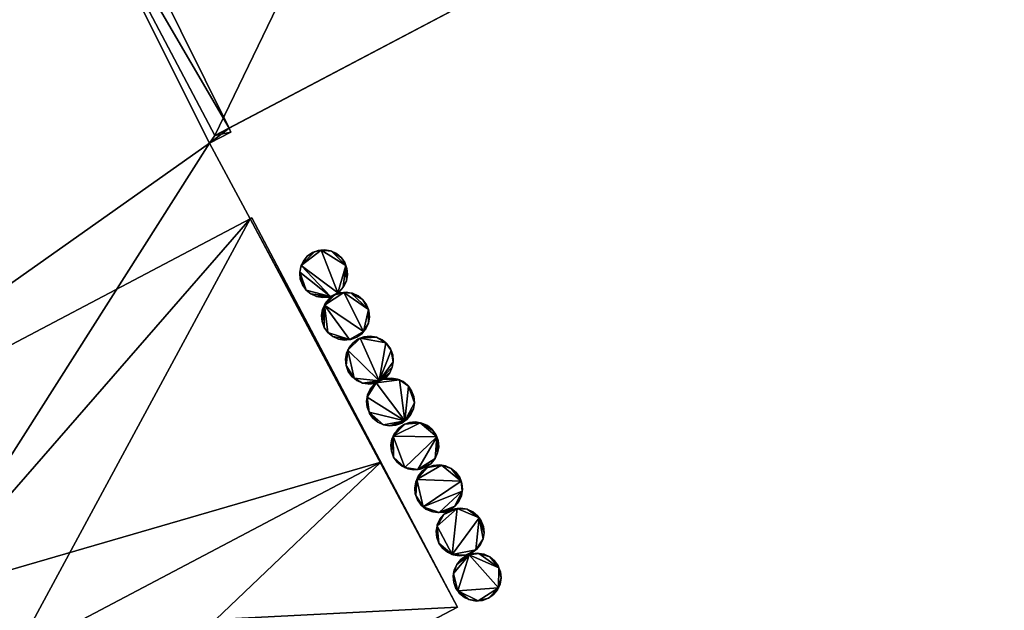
# Model space of a CAD drawing. Header units: inches. Extents: x 2523744 to 2528136, y 1148995 to 1152010.
# Tile 120 of 256: x 2526100 to 2526162, y 1150328 to 1150365. Entities that reach past the tile are written whole.
import ezdxf

# ---------------------------------------------------------------- set-up
doc = ezdxf.new("R2010")
doc.units = ezdxf.units.IN
doc.header["$MEASUREMENT"] = 0
doc.layers.add('Gebaeude Einzelhaus', color=10, linetype='Continuous')
doc.layers.add('Lagertank', color=10, linetype='Continuous')

msp = doc.modelspace()

# ---------------------------------------------------------------- meshes
at = {"layer": 'Gebaeude Einzelhaus'}
mesh = msp.add_polyface(dxfattribs=at)
corners = [(2526162.353, 1150384.404, 408.695), (2526151.076, 1150405.789, 408.695), (2526129.843, 1150394.592, 408.695), (2526141.12, 1150373.206, 408.695), (2526129.828, 1150394.62, 409.88), (2526112.108, 1150357.906, 409.88), (2526141.12, 1150373.206, 409.88), (2526100.678, 1150379.581, 409.88), (2526140.587, 1150400.258, 404.173), (2526139.138, 1150399.494, 404.173), (2526143.166, 1150401.618, 404.173), (2526143.166, 1150401.618, 393.399), (2526140.587, 1150400.258, 393.399), (2526135.203, 1150397.418, 404.173), (2526139.138, 1150399.494, 393.399), (2526135.203, 1150397.418, 393.399), (2526133.967, 1150396.767, 404.173), (2526129.914, 1150394.629, 403.475), (2526133.967, 1150396.767, 393.399), (2526129.914, 1150394.629, 403.495), (2526129.914, 1150394.629, 403.575), (2526129.843, 1150394.592, 393.399), (2526129.843, 1150394.592, 403.475), (2526129.843, 1150394.592, 403.575), (2526149.925, 1150405.182, 404.173), (2526151.076, 1150405.789, 393.399), (2526148.224, 1150404.285, 404.173), (2526144.462, 1150402.301, 404.173), (2526149.925, 1150405.182, 393.399), (2526144.462, 1150402.301, 393.399), (2526148.224, 1150404.285, 393.399), (2526134.724, 1150369.833, 408.695), (2526134.724, 1150369.833, 393.399), (2526162.353, 1150384.404, 393.399), (2526123.446, 1150391.219, 393.399), (2526100.825, 1150379.303, 408.399), (2526100.678, 1150379.581, 393.399), (2526100.825, 1150379.303, 393.399), (2526112.108, 1150357.906, 408.399), (2526113.011, 1150358.382, 408.399), (2526113.011, 1150358.382, 393.399), (2526129.828, 1150394.62, 393.399), (2526129.828, 1150394.62, 403.475), (2526129.828, 1150394.62, 403.575), (2526106.741, 1150382.709, 403.475), (2526106.741, 1150382.709, 403.575), (2526102.271, 1150380.066, 393.399)]
mesh.append_faces([[corners[k] for k in face] for face in [(7, 5, 4), (4, 5, 6), (0, 2, 3), (0, 1, 2)]], dxfattribs={"color": 13})
mesh.append_faces([[corners[k] for k in face] for face in [(46, 32, 40), (46, 34, 32), (34, 41, 21), (37, 36, 46), (46, 36, 34), (34, 36, 41), (41, 44, 42), (45, 4, 43), (44, 7, 45), (45, 7, 4), (41, 36, 44), (44, 36, 7), (4, 2, 43), (43, 2, 23), (4, 6, 2), (2, 6, 3), (41, 22, 21), (41, 42, 22), (32, 39, 40), (39, 5, 38), (32, 31, 39), (39, 31, 5), (5, 31, 6), (6, 31, 3), (5, 35, 38), (35, 36, 37), (5, 7, 35), (35, 7, 36), (14, 32, 15), (15, 32, 18), (18, 32, 21), (21, 32, 34), (28, 33, 30), (30, 33, 29), (29, 33, 11), (11, 33, 12), (12, 33, 14), (14, 33, 32), (28, 25, 33), (1, 0, 25), (25, 0, 33), (3, 33, 0), (3, 32, 33), (3, 31, 32), (27, 26, 29), (29, 26, 30), (24, 25, 28), (10, 1, 27), (27, 1, 26), (26, 1, 24), (24, 1, 25), (2, 20, 23), (17, 21, 22), (17, 18, 21), (2, 16, 20), (20, 16, 19), (19, 16, 17), (17, 16, 18), (2, 13, 16), (13, 14, 15), (2, 9, 13), (13, 9, 14), (12, 8, 11), (11, 8, 10), (10, 8, 1), (1, 8, 2), (2, 8, 9)]], dxfattribs={"color": 41})
mesh = msp.add_polyface(dxfattribs=at)
corners = [(2526095.612, 1150298.38, 402.948), (2526106.005, 1150304.805, 402.948), (2526095.225, 1150299.113, 402.948), (2526106.395, 1150304.066, 402.948), (2526087.381, 1150313.985, 402.948), (2526085.531, 1150317.496, 402.948), (2526052.825, 1150300.249, 402.948), (2526058.686, 1150289.133, 402.948), (2526091.392, 1150306.379, 402.948), (2526061.795, 1150283.239, 409.999), (2526091.393, 1150306.38, 409.999), (2526058.686, 1150289.133, 409.999), (2526096.928, 1150295.884, 409.999), (2526061.823, 1150283.185, 409.999), (2526064.223, 1150278.636, 409.999), (2526077.323, 1150333.061, 408.399), (2526052.825, 1150300.249, 408.399), (2526085.531, 1150317.496, 408.399), (2526030.656, 1150342.286, 408.399), (2526111.763, 1150357.411, 408.399), (2526114.352, 1150352.588, 408.399), (2526100.825, 1150379.303, 408.399), (2526112.108, 1150357.906, 408.399), (2526113.138, 1150358.125, 408.399), (2526113.011, 1150358.382, 408.399), (2526114.352, 1150352.588, 409.999), (2526077.323, 1150333.061, 409.999), (2526090.399, 1150308.263, 409.999), (2526127.545, 1150327.851, 409.999), (2526114.469, 1150352.65, 409.999), (2526095.612, 1150298.38, 393.399), (2526106.395, 1150304.066, 393.399), (2526106.005, 1150304.805, 393.399), (2526061.823, 1150283.185, 402.948), (2526061.795, 1150283.239, 402.948), (2526061.795, 1150283.239, 393.399), (2526062.905, 1150281.134, 393.399), (2526062.905, 1150281.134, 402.948), (2526052.825, 1150300.249, 393.399), (2526049.973, 1150305.658, 402.948), (2526049.973, 1150305.658, 393.399), (2526061.766, 1150283.293, 393.399), (2526061.766, 1150283.293, 402.948), (2526096.314, 1150323.182, 393.399), (2526098.165, 1150319.672, 393.399), (2526087.381, 1150313.985, 393.399), (2526095.225, 1150299.113, 393.399), (2526093.461, 1150328.591, 393.399), (2526064.223, 1150278.636, 393.399), (2526096.928, 1150295.884, 393.399), (2526095.225, 1150299.113, 403.065), (2526091.392, 1150306.379, 403.065), (2526030.656, 1150342.286, 393.399), (2526100.825, 1150379.303, 393.399), (2526111.763, 1150357.411, 393.399), (2526114.352, 1150352.588, 393.399), (2526113.138, 1150358.125, 393.399), (2526113.011, 1150358.382, 393.399), (2526102.271, 1150380.066, 393.399), (2526122.676, 1150337.084, 393.399), (2526114.469, 1150352.65, 393.399), (2526127.545, 1150327.851, 393.399), (2526087.381, 1150313.985, 403.065), (2526090.399, 1150308.263, 403.065), (2526115.194, 1150321.338, 403.065), (2526116.379, 1150321.963, 400.991), (2526115.194, 1150321.338, 401.378), (2526116.379, 1150321.963, 393.399), (2526112.176, 1150327.061, 393.399), (2526114.054, 1150323.5, 393.399), (2526114.606, 1150322.454, 393.399)]
mesh.append_faces([[corners[k] for k in face] for face in [(25, 28, 29), (25, 27, 28), (25, 26, 27), (22, 23, 24), (21, 19, 22), (22, 19, 23), (18, 15, 21), (21, 15, 19), (19, 15, 20), (18, 16, 15), (15, 16, 17), (12, 13, 14), (12, 9, 13), (12, 10, 9), (9, 10, 11), (4, 7, 8), (4, 6, 7), (4, 5, 6), (3, 1, 0), (0, 1, 2)]], dxfattribs={"color": 13})
mesh.append_faces([[corners[k] for k in face] for face in [(68, 67, 69), (69, 67, 70), (68, 61, 67), (68, 59, 61), (60, 59, 55), (68, 43, 59), (68, 44, 43), (61, 65, 67), (65, 64, 66), (64, 27, 63), (61, 28, 65), (65, 28, 64), (64, 28, 27), (62, 5, 4), (62, 17, 5), (17, 26, 15), (62, 27, 17), (17, 27, 26), (62, 63, 27), (26, 25, 15), (15, 25, 20), (60, 20, 29), (29, 20, 25), (60, 55, 20), (59, 28, 61), (59, 29, 28), (59, 60, 29), (47, 59, 43), (47, 55, 59), (47, 54, 55), (54, 57, 56), (47, 53, 54), (54, 53, 57), (57, 53, 58), (40, 52, 47), (47, 52, 53), (56, 57, 23), (23, 57, 24), (23, 19, 56), (56, 19, 54), (19, 20, 54), (54, 20, 55), (17, 16, 5), (5, 16, 6), (18, 39, 16), (16, 39, 6), (18, 52, 39), (39, 52, 40), (52, 21, 53), (52, 18, 21), (36, 30, 48), (48, 30, 49), (11, 51, 7), (7, 51, 8), (11, 10, 51), (50, 0, 2), (0, 49, 30), (50, 12, 0), (0, 12, 49), (51, 10, 50), (50, 10, 12), (12, 14, 49), (49, 14, 48), (13, 37, 14), (14, 37, 48), (48, 37, 36), (13, 33, 37), (9, 33, 13), (9, 34, 33), (9, 42, 34), (9, 11, 42), (42, 11, 7), (30, 32, 31), (41, 46, 35), (35, 46, 36), (36, 46, 30), (30, 46, 32), (43, 45, 47), (47, 45, 40), (40, 45, 38), (38, 45, 41), (41, 45, 46), (43, 44, 45), (42, 35, 34), (42, 41, 35), (7, 41, 42), (6, 38, 7), (7, 38, 41), (6, 39, 38), (38, 39, 40), (33, 36, 37), (33, 35, 36), (33, 34, 35), (1, 3, 32), (32, 3, 31), (31, 3, 30), (30, 3, 0)]], dxfattribs={"color": 41})
at = {"layer": 'Lagertank'}
mesh = msp.add_polyface(dxfattribs=at)
corners = [(2526117.519, 1150349.202, 404.248), (2526117.548, 1150348.757, 404.248), (2526117.688, 1150348.384, 404.248), (2526117.511, 1150349.153, 404.248), (2526117.919, 1150348.06, 404.248), (2526119.469, 1150347.649, 404.248), (2526118.226, 1150347.807, 404.248), (2526118.588, 1150347.642, 404.248), (2526118.98, 1150347.576, 404.248), (2526119.376, 1150347.614, 404.248), (2526119.943, 1150347.891, 404.248), (2526119.704, 1150347.736, 404.248), (2526117.61, 1150349.618, 404.248), (2526119.753, 1150347.756, 404.248), (2526119.749, 1150347.753, 404.248), (2526120.278, 1150348.233, 404.248), (2526120.073, 1150347.984, 404.248), (2526120.449, 1150349.63, 404.248), (2526118.883, 1150350.602, 404.248), (2526120.491, 1150348.653, 404.248), (2526120.326, 1150348.291, 404.248), (2526120.557, 1150349.045, 404.248), (2526120.519, 1150349.441, 404.248), (2526120.173, 1150350.104, 404.248), (2526120.38, 1150349.814, 404.248), (2526119.536, 1150350.531, 404.248), (2526119.842, 1150350.391, 404.248), (2526120.149, 1150350.138, 404.248), (2526119.088, 1150350.622, 404.248), (2526119.48, 1150350.557, 404.248), (2526118.443, 1150350.491, 404.248), (2526118.692, 1150350.584, 404.248), (2526117.995, 1150350.214, 404.248), (2526118.319, 1150350.445, 404.248), (2526117.742, 1150349.907, 404.248), (2526117.576, 1150349.545, 404.248), (2526119.469, 1150347.649, 394.297), (2526119.704, 1150347.736, 394.297), (2526119.753, 1150347.756, 394.297), (2526119.943, 1150347.891, 394.297), (2526120.073, 1150347.984, 394.297), (2526120.278, 1150348.233, 394.297), (2526120.326, 1150348.291, 394.297), (2526120.491, 1150348.653, 394.297), (2526120.557, 1150349.045, 394.297), (2526120.519, 1150349.441, 394.297), (2526120.449, 1150349.63, 394.297), (2526120.38, 1150349.814, 394.297), (2526120.173, 1150350.104, 394.297), (2526120.149, 1150350.138, 394.297), (2526119.842, 1150350.391, 394.297), (2526119.536, 1150350.531, 394.297), (2526119.48, 1150350.557, 394.297), (2526119.088, 1150350.622, 394.297), (2526118.883, 1150350.602, 394.297), (2526118.692, 1150350.584, 394.297), (2526118.443, 1150350.491, 394.297), (2526118.319, 1150350.445, 394.297), (2526117.995, 1150350.214, 394.297), (2526117.742, 1150349.907, 394.297), (2526117.61, 1150349.618, 394.297), (2526117.576, 1150349.545, 394.297), (2526117.519, 1150349.202, 394.297), (2526117.511, 1150349.153, 394.297), (2526117.548, 1150348.757, 394.297), (2526117.688, 1150348.384, 394.297), (2526117.919, 1150348.06, 394.297), (2526119.376, 1150347.614, 394.297), (2526118.226, 1150347.807, 394.297), (2526118.588, 1150347.642, 394.297), (2526118.98, 1150347.576, 394.297), (2526119.749, 1150347.753, 394.297)]
mesh.append_faces([[corners[k] for k in face] for face in [(0, 12, 35), (12, 32, 34), (12, 30, 32), (32, 30, 33), (12, 18, 30), (30, 18, 31), (18, 25, 28), (28, 25, 29), (25, 23, 26), (26, 23, 27), (18, 17, 25), (25, 17, 23), (23, 17, 24), (17, 21, 22), (17, 19, 21), (17, 15, 19), (19, 15, 20), (12, 10, 18), (18, 10, 17), (17, 10, 15), (15, 10, 16), (10, 11, 13), (13, 11, 14), (0, 5, 12), (12, 5, 10), (10, 5, 11), (5, 8, 9), (5, 7, 8), (5, 6, 7), (0, 4, 5), (5, 4, 6), (0, 2, 4), (3, 1, 0), (0, 1, 2)]], dxfattribs={"color": 13})
mesh.append_faces([[corners[k] for k in face] for face in [(66, 36, 68), (68, 36, 69), (69, 36, 70), (70, 36, 67), (37, 38, 71), (36, 39, 37), (37, 39, 38), (39, 41, 40), (41, 43, 42), (39, 46, 41), (41, 46, 43), (43, 46, 44), (44, 46, 45), (46, 48, 47), (48, 50, 49), (46, 51, 48), (48, 51, 50), (51, 53, 52), (39, 54, 46), (46, 54, 51), (51, 54, 53), (54, 56, 55), (56, 58, 57), (36, 60, 39), (39, 60, 54), (54, 60, 56), (56, 60, 58), (58, 60, 59), (66, 62, 36), (36, 62, 60), (60, 62, 61), (62, 64, 63), (66, 65, 62), (62, 65, 64), (9, 8, 67), (67, 8, 70), (8, 7, 70), (70, 7, 69), (7, 6, 69), (69, 6, 68), (6, 4, 68), (68, 4, 66), (5, 9, 36), (36, 9, 67), (4, 2, 66), (66, 2, 65), (2, 1, 65), (65, 1, 64), (1, 3, 64), (64, 3, 63), (3, 0, 63), (63, 0, 62), (0, 35, 62), (62, 35, 61), (35, 12, 61), (61, 12, 60), (12, 34, 60), (60, 34, 59), (34, 32, 59), (59, 32, 58), (32, 33, 58), (58, 33, 57), (33, 30, 57), (57, 30, 56), (30, 31, 56), (56, 31, 55), (31, 18, 55), (55, 18, 54), (18, 28, 54), (54, 28, 53), (28, 29, 53), (53, 29, 52), (29, 25, 52), (52, 25, 51), (25, 26, 51), (51, 26, 50), (26, 27, 50), (50, 27, 49), (27, 23, 49), (49, 23, 48), (23, 24, 48), (48, 24, 47), (24, 17, 47), (47, 17, 46), (17, 22, 46), (46, 22, 45), (22, 21, 45), (45, 21, 44), (21, 19, 44), (44, 19, 43), (19, 20, 43), (43, 20, 42), (20, 15, 42), (42, 15, 41), (15, 16, 41), (41, 16, 40), (16, 10, 40), (40, 10, 39), (39, 10, 38), (38, 10, 13), (5, 37, 11), (5, 36, 37)]], dxfattribs={"color": 41})
mesh = msp.add_polyface(dxfattribs=at)
corners = [(2526119.085, 1150347.1, 404.248), (2526118.9, 1150346.447, 404.248), (2526118.937, 1150346.051, 404.248), (2526118.965, 1150346.839, 404.248), (2526119.077, 1150345.678, 404.248), (2526119.308, 1150345.354, 404.248), (2526120.68, 1150344.9, 404.248), (2526119.615, 1150345.101, 404.248), (2526119.977, 1150344.936, 404.248), (2526120.369, 1150344.87, 404.248), (2526121.138, 1150345.047, 404.248), (2526120.765, 1150344.908, 404.248), (2526121.576, 1150345.416, 404.248), (2526121.462, 1150345.278, 404.248), (2526121.88, 1150345.947, 404.248), (2526121.715, 1150345.585, 404.248), (2526121.88, 1150346.809, 404.248), (2526120.316, 1150347.901, 404.248), (2526121.946, 1150346.339, 404.248), (2526121.908, 1150346.735, 404.248), (2526121.538, 1150347.432, 404.248), (2526121.769, 1150347.108, 404.248), (2526120.787, 1150347.865, 404.248), (2526121.231, 1150347.685, 404.248), (2526120.869, 1150347.851, 404.248), (2526120.477, 1150347.916, 404.248), (2526119.749, 1150347.753, 404.248), (2526120.081, 1150347.878, 404.248), (2526119.753, 1150347.756, 404.248), (2526119.384, 1150347.508, 404.248), (2526119.704, 1150347.736, 404.248), (2526119.131, 1150347.201, 404.248), (2526121.715, 1150345.585, 394.297), (2526121.576, 1150345.416, 394.297), (2526121.88, 1150345.947, 394.297), (2526121.946, 1150346.339, 394.297), (2526121.908, 1150346.735, 394.297), (2526121.88, 1150346.809, 394.297), (2526121.769, 1150347.108, 394.297), (2526121.538, 1150347.432, 394.297), (2526121.231, 1150347.685, 394.297), (2526120.869, 1150347.851, 394.297), (2526120.787, 1150347.865, 394.297), (2526120.477, 1150347.916, 394.297), (2526120.316, 1150347.901, 394.297), (2526120.081, 1150347.878, 394.297), (2526119.753, 1150347.756, 394.297), (2526119.384, 1150347.508, 394.297), (2526119.704, 1150347.736, 394.297), (2526119.131, 1150347.201, 394.297), (2526119.085, 1150347.1, 394.297), (2526118.965, 1150346.839, 394.297), (2526118.9, 1150346.447, 394.297), (2526118.937, 1150346.051, 394.297), (2526119.077, 1150345.678, 394.297), (2526119.308, 1150345.354, 394.297), (2526119.615, 1150345.101, 394.297), (2526119.977, 1150344.936, 394.297), (2526120.369, 1150344.87, 394.297), (2526120.68, 1150344.9, 394.297), (2526120.765, 1150344.908, 394.297), (2526121.138, 1150345.047, 394.297), (2526121.462, 1150345.278, 394.297), (2526119.749, 1150347.753, 394.297)]
mesh.append_faces([[corners[k] for k in face] for face in [(0, 29, 31), (0, 26, 29), (29, 26, 30), (26, 27, 28), (0, 17, 26), (26, 17, 27), (17, 22, 25), (22, 23, 24), (22, 20, 23), (17, 16, 22), (22, 16, 20), (20, 16, 21), (16, 18, 19), (16, 14, 18), (0, 12, 17), (17, 12, 16), (16, 12, 14), (14, 12, 15), (12, 10, 13), (0, 6, 12), (12, 6, 10), (10, 6, 11), (6, 8, 9), (6, 7, 8), (0, 5, 6), (6, 5, 7), (0, 4, 5), (0, 2, 4), (3, 1, 0), (0, 1, 2)]], dxfattribs={"color": 13})
mesh.append_faces([[corners[k] for k in face] for face in [(57, 59, 58), (59, 61, 60), (59, 33, 61), (61, 33, 62), (33, 34, 32), (33, 37, 34), (34, 37, 35), (35, 37, 36), (37, 39, 38), (37, 42, 39), (39, 42, 40), (40, 42, 41), (33, 44, 37), (37, 44, 42), (42, 44, 43), (44, 63, 45), (45, 63, 46), (63, 47, 48), (59, 50, 33), (33, 50, 44), (44, 50, 63), (63, 50, 47), (47, 50, 49), (50, 52, 51), (50, 53, 52), (50, 54, 53), (59, 55, 50), (50, 55, 54), (57, 56, 59), (59, 56, 55), (12, 13, 33), (33, 13, 62), (13, 10, 62), (62, 10, 61), (10, 11, 61), (61, 11, 60), (11, 6, 60), (60, 6, 59), (6, 9, 59), (59, 9, 58), (9, 8, 58), (58, 8, 57), (8, 7, 57), (57, 7, 56), (7, 5, 56), (56, 5, 55), (5, 4, 55), (55, 4, 54), (4, 2, 54), (54, 2, 53), (2, 1, 53), (53, 1, 52), (1, 3, 52), (52, 3, 51), (3, 0, 51), (51, 0, 50), (0, 31, 50), (50, 31, 49), (31, 29, 49), (49, 29, 47), (48, 47, 30), (30, 47, 29), (27, 45, 28), (28, 45, 46), (27, 17, 45), (45, 17, 44), (17, 25, 44), (44, 25, 43), (25, 22, 43), (43, 22, 42), (22, 24, 42), (42, 24, 41), (24, 23, 41), (41, 23, 40), (23, 20, 40), (40, 20, 39), (20, 21, 39), (39, 21, 38), (21, 16, 38), (38, 16, 37), (16, 19, 37), (37, 19, 36), (19, 18, 36), (36, 18, 35), (18, 14, 35), (35, 14, 34), (14, 15, 34), (34, 15, 32), (15, 12, 32), (32, 12, 33)]], dxfattribs={"color": 41})
mesh = msp.add_polyface(dxfattribs=at)
corners = [(2526120.574, 1150344.23, 404.248), (2526120.421, 1150343.645, 404.248), (2526120.458, 1150343.249, 404.248), (2526120.486, 1150344.037, 404.248), (2526120.969, 1150342.437, 404.248), (2526120.598, 1150342.876, 404.248), (2526120.829, 1150342.552, 404.248), (2526121.498, 1150342.134, 404.248), (2526121.136, 1150342.299, 404.248), (2526122.574, 1150342.278, 404.248), (2526121.841, 1150342.076, 404.248), (2526121.89, 1150342.068, 404.248), (2526122.286, 1150342.106, 404.248), (2526122.385, 1150342.143, 404.248), (2526122.983, 1150342.476, 404.248), (2526122.847, 1150342.38, 404.248), (2526123.236, 1150342.783, 404.248), (2526123.401, 1150343.145, 404.248), (2526123.459, 1150343.488, 404.248), (2526123.33, 1150344.197, 404.248), (2526122.987, 1150344.69, 404.248), (2526121.367, 1150344.988, 404.248), (2526123.429, 1150343.933, 404.248), (2526123.467, 1150343.537, 404.248), (2526123.29, 1150344.306, 404.248), (2526123.059, 1150344.63, 404.248), (2526122.39, 1150345.049, 404.248), (2526122.752, 1150344.883, 404.248), (2526121.998, 1150345.114, 404.248), (2526121.602, 1150345.076, 404.248), (2526121.204, 1150344.919, 404.248), (2526121.229, 1150344.937, 404.248), (2526120.905, 1150344.706, 404.248), (2526120.652, 1150344.399, 404.248), (2526123.059, 1150344.63, 394.067), (2526123.29, 1150344.306, 394.067), (2526122.987, 1150344.69, 394.067), (2526122.752, 1150344.883, 394.067), (2526122.39, 1150345.049, 394.067), (2526121.998, 1150345.114, 394.067), (2526121.602, 1150345.076, 394.067), (2526121.367, 1150344.988, 394.067), (2526121.229, 1150344.937, 394.067), (2526121.204, 1150344.919, 394.067), (2526120.905, 1150344.706, 394.067), (2526120.652, 1150344.399, 394.067), (2526120.574, 1150344.23, 394.067), (2526120.486, 1150344.037, 394.067), (2526120.421, 1150343.645, 394.067), (2526120.458, 1150343.249, 394.067), (2526120.598, 1150342.876, 394.067), (2526120.829, 1150342.552, 394.067), (2526120.969, 1150342.437, 394.067), (2526121.136, 1150342.299, 394.067), (2526121.498, 1150342.134, 394.067), (2526121.841, 1150342.076, 394.067), (2526121.89, 1150342.068, 394.067), (2526122.286, 1150342.106, 394.067), (2526122.385, 1150342.143, 394.067), (2526122.847, 1150342.38, 394.067), (2526122.983, 1150342.476, 394.067), (2526123.236, 1150342.783, 394.067), (2526123.401, 1150343.145, 394.067), (2526123.459, 1150343.488, 394.067), (2526123.467, 1150343.537, 394.067), (2526123.429, 1150343.933, 394.067), (2526123.33, 1150344.197, 394.067), (2526122.574, 1150342.278, 394.067)]
mesh.append_faces([[corners[k] for k in face] for face in [(0, 32, 33), (0, 21, 32), (32, 21, 30), (30, 21, 31), (21, 28, 29), (21, 26, 28), (21, 20, 26), (26, 20, 27), (20, 24, 25), (20, 19, 24), (19, 18, 22), (22, 18, 23), (0, 9, 21), (21, 9, 20), (20, 9, 19), (19, 9, 18), (18, 9, 17), (17, 9, 16), (16, 9, 14), (14, 9, 15), (9, 12, 13), (9, 11, 12), (9, 10, 11), (9, 7, 10), (0, 4, 9), (9, 4, 7), (7, 4, 8), (4, 5, 6), (0, 2, 4), (4, 2, 5), (3, 1, 0), (0, 1, 2)]], dxfattribs={"color": 13})
mesh.append_faces([[corners[k] for k in face] for face in [(63, 65, 64), (63, 66, 65), (66, 36, 35), (35, 36, 34), (36, 38, 37), (36, 41, 38), (38, 41, 39), (39, 41, 40), (41, 43, 42), (41, 44, 43), (41, 46, 44), (44, 46, 45), (46, 48, 47), (46, 49, 48), (46, 52, 49), (49, 52, 50), (50, 52, 51), (52, 54, 53), (63, 67, 66), (66, 67, 36), (36, 67, 41), (41, 67, 46), (46, 67, 52), (52, 67, 54), (54, 67, 55), (55, 67, 56), (56, 67, 57), (57, 67, 58), (67, 60, 59), (67, 61, 60), (63, 62, 67), (67, 62, 61), (24, 19, 35), (35, 19, 66), (19, 22, 66), (66, 22, 65), (22, 23, 65), (65, 23, 64), (23, 18, 64), (64, 18, 63), (18, 17, 63), (63, 17, 62), (17, 16, 62), (62, 16, 61), (16, 14, 61), (61, 14, 60), (60, 14, 59), (59, 14, 15), (13, 12, 58), (58, 12, 57), (12, 11, 57), (57, 11, 56), (11, 10, 56), (56, 10, 55), (10, 7, 55), (55, 7, 54), (7, 8, 54), (54, 8, 53), (8, 4, 53), (53, 4, 52), (4, 6, 52), (52, 6, 51), (6, 5, 51), (51, 5, 50), (5, 2, 50), (50, 2, 49), (2, 1, 49), (49, 1, 48), (1, 3, 48), (48, 3, 47), (3, 0, 47), (47, 0, 46), (0, 33, 46), (46, 33, 45), (33, 32, 45), (45, 32, 44), (32, 30, 44), (44, 30, 43), (30, 31, 43), (43, 31, 42), (31, 21, 42), (42, 21, 41), (21, 29, 41), (41, 29, 40), (29, 28, 40), (40, 28, 39), (28, 26, 39), (39, 26, 38), (26, 27, 38), (38, 27, 37), (27, 20, 37), (37, 20, 36), (20, 25, 36), (36, 25, 34), (25, 24, 34), (34, 24, 35)]], dxfattribs={"color": 41})
mesh = msp.add_polyface(dxfattribs=at)
corners = [(2526121.807, 1150341.231, 404.248), (2526121.803, 1150340.59, 404.248), (2526121.924, 1150340.268, 404.248), (2526121.766, 1150340.986, 404.248), (2526121.962, 1150340.191, 404.248), (2526121.943, 1150340.217, 404.248), (2526122.174, 1150339.893, 404.248), (2526122.481, 1150339.64, 404.248), (2526122.843, 1150339.475, 404.248), (2526124.205, 1150339.729, 404.248), (2526123.235, 1150339.409, 404.248), (2526123.631, 1150339.447, 404.248), (2526124.004, 1150339.586, 404.248), (2526124.581, 1150340.124, 404.248), (2526124.328, 1150339.817, 404.248), (2526124.746, 1150340.486, 404.248), (2526124.812, 1150340.878, 404.248), (2526124.435, 1150341.927, 404.248), (2526123.862, 1150342.332, 404.248), (2526122.385, 1150342.143, 404.248), (2526124.774, 1150341.274, 404.248), (2526124.635, 1150341.647, 404.248), (2526124.368, 1150342.001, 404.248), (2526124.404, 1150341.971, 404.248), (2526124.097, 1150342.224, 404.248), (2526123.343, 1150342.455, 404.248), (2526123.735, 1150342.39, 404.248), (2526122.847, 1150342.38, 404.248), (2526122.947, 1150342.417, 404.248), (2526122.574, 1150342.278, 404.248), (2526121.997, 1150341.74, 404.248), (2526122.25, 1150342.047, 404.248), (2526121.831, 1150341.378, 404.248), (2526124.004, 1150339.586, 394.067), (2526123.631, 1150339.447, 394.067), (2526124.205, 1150339.729, 394.067), (2526124.328, 1150339.817, 394.067), (2526124.581, 1150340.124, 394.067), (2526124.746, 1150340.486, 394.067), (2526124.812, 1150340.878, 394.067), (2526124.774, 1150341.274, 394.067), (2526124.635, 1150341.647, 394.067), (2526124.435, 1150341.927, 394.067), (2526124.404, 1150341.971, 394.067), (2526124.368, 1150342.001, 394.067), (2526124.097, 1150342.224, 394.067), (2526123.862, 1150342.332, 394.067), (2526123.735, 1150342.39, 394.067), (2526123.343, 1150342.455, 394.067), (2526122.947, 1150342.417, 394.067), (2526122.847, 1150342.38, 394.067), (2526122.25, 1150342.047, 394.067), (2526122.385, 1150342.143, 394.067), (2526121.997, 1150341.74, 394.067), (2526121.831, 1150341.378, 394.067), (2526121.807, 1150341.231, 394.067), (2526121.766, 1150340.986, 394.067), (2526121.803, 1150340.59, 394.067), (2526121.924, 1150340.268, 394.067), (2526121.943, 1150340.217, 394.067), (2526121.962, 1150340.191, 394.067), (2526122.174, 1150339.893, 394.067), (2526122.481, 1150339.64, 394.067), (2526122.843, 1150339.475, 394.067), (2526123.235, 1150339.409, 394.067), (2526122.574, 1150342.278, 394.067)]
mesh.append_faces([[corners[k] for k in face] for face in [(0, 30, 32), (0, 19, 30), (30, 19, 31), (19, 27, 29), (27, 25, 28), (19, 18, 27), (27, 18, 25), (25, 18, 26), (18, 22, 24), (18, 17, 22), (22, 17, 23), (17, 20, 21), (17, 16, 20), (0, 9, 19), (19, 9, 18), (18, 9, 17), (17, 9, 16), (16, 9, 15), (15, 9, 13), (13, 9, 14), (9, 11, 12), (9, 10, 11), (9, 8, 10), (0, 2, 9), (9, 2, 8), (8, 2, 7), (7, 2, 6), (6, 2, 4), (4, 2, 5), (3, 1, 0), (0, 1, 2)]], dxfattribs={"color": 13})
mesh.append_faces([[corners[k] for k in face] for face in [(58, 60, 59), (58, 61, 60), (58, 62, 61), (58, 63, 62), (58, 35, 63), (63, 35, 64), (64, 35, 34), (34, 35, 33), (35, 37, 36), (35, 38, 37), (35, 39, 38), (35, 42, 39), (39, 42, 40), (40, 42, 41), (42, 44, 43), (35, 46, 42), (42, 46, 44), (44, 46, 45), (46, 48, 47), (46, 50, 48), (48, 50, 49), (35, 52, 46), (46, 52, 50), (50, 52, 65), (52, 53, 51), (58, 55, 35), (35, 55, 52), (52, 55, 53), (53, 55, 54), (58, 57, 55), (55, 57, 56), (11, 10, 34), (34, 10, 64), (10, 8, 64), (64, 8, 63), (8, 7, 63), (63, 7, 62), (7, 6, 62), (62, 6, 61), (6, 4, 61), (61, 4, 60), (4, 5, 60), (60, 5, 59), (5, 2, 59), (59, 2, 58), (2, 1, 58), (58, 1, 57), (1, 3, 57), (57, 3, 56), (3, 0, 56), (56, 0, 55), (0, 32, 55), (55, 32, 54), (32, 30, 54), (54, 30, 53), (30, 31, 53), (53, 31, 51), (51, 19, 52), (51, 31, 19), (27, 28, 50), (50, 28, 49), (28, 25, 49), (49, 25, 48), (25, 26, 48), (48, 26, 47), (26, 18, 47), (47, 18, 46), (18, 24, 46), (46, 24, 45), (24, 22, 45), (45, 22, 44), (22, 23, 44), (44, 23, 43), (23, 17, 43), (43, 17, 42), (17, 21, 42), (42, 21, 41), (21, 20, 41), (41, 20, 40), (20, 16, 40), (40, 16, 39), (16, 15, 39), (39, 15, 38), (15, 13, 38), (38, 13, 37), (13, 14, 37), (37, 14, 36), (14, 9, 36), (36, 9, 35), (9, 12, 35), (35, 12, 33), (12, 11, 33), (33, 11, 34)]], dxfattribs={"color": 41})
mesh = msp.add_polyface(dxfattribs=at)
corners = [(2526123.453, 1150338.747, 404.248), (2526123.374, 1150338.576, 404.248), (2526123.309, 1150338.184, 404.248), (2526123.346, 1150337.788, 404.248), (2526123.486, 1150337.415, 404.248), (2526124.205, 1150336.756, 404.248), (2526123.717, 1150337.091, 404.248), (2526124.024, 1150336.838, 404.248), (2526124.778, 1150336.607, 404.248), (2526124.386, 1150336.673, 404.248), (2526125.034, 1150336.632, 404.248), (2526126.23, 1150338.706, 404.248), (2526125.547, 1150336.784, 404.248), (2526125.174, 1150336.645, 404.248), (2526125.871, 1150337.015, 404.248), (2526126.124, 1150337.322, 404.248), (2526126.289, 1150337.684, 404.248), (2526126.355, 1150338.076, 404.248), (2526126.317, 1150338.472, 404.248), (2526125.99, 1150339.108, 404.248), (2526126.178, 1150338.845, 404.248), (2526125.18, 1150339.604, 404.248), (2526125.914, 1150339.196, 404.248), (2526125.947, 1150339.169, 404.248), (2526125.64, 1150339.422, 404.248), (2526125.278, 1150339.588, 404.248), (2526124.49, 1150339.615, 404.248), (2526124.886, 1150339.653, 404.248), (2526124.205, 1150339.509, 404.248), (2526123.818, 1150339.263, 404.248), (2526124.117, 1150339.476, 404.248), (2526123.725, 1150339.162, 404.248), (2526123.793, 1150339.245, 404.248), (2526123.54, 1150338.938, 404.248), (2526125.547, 1150336.784, 394.108), (2526125.174, 1150336.645, 394.108), (2526125.871, 1150337.015, 394.108), (2526126.124, 1150337.322, 394.108), (2526126.289, 1150337.684, 394.108), (2526126.355, 1150338.076, 394.108), (2526126.317, 1150338.472, 394.108), (2526126.23, 1150338.706, 394.108), (2526126.178, 1150338.845, 394.108), (2526125.99, 1150339.108, 394.108), (2526125.947, 1150339.169, 394.108), (2526125.914, 1150339.196, 394.108), (2526125.64, 1150339.422, 394.108), (2526125.278, 1150339.588, 394.108), (2526125.18, 1150339.604, 394.108), (2526124.886, 1150339.653, 394.108), (2526124.49, 1150339.615, 394.108), (2526124.205, 1150339.509, 394.108), (2526124.117, 1150339.476, 394.108), (2526123.818, 1150339.263, 394.108), (2526123.793, 1150339.245, 394.108), (2526123.725, 1150339.162, 394.108), (2526123.54, 1150338.938, 394.108), (2526123.453, 1150338.747, 394.108), (2526123.374, 1150338.576, 394.108), (2526123.309, 1150338.184, 394.108), (2526123.346, 1150337.788, 394.108), (2526123.486, 1150337.415, 394.108), (2526123.717, 1150337.091, 394.108), (2526125.034, 1150336.632, 394.108), (2526124.024, 1150336.838, 394.108), (2526124.205, 1150336.756, 394.108), (2526124.386, 1150336.673, 394.108), (2526124.778, 1150336.607, 394.108)]
mesh.append_faces([[corners[k] for k in face] for face in [(0, 31, 33), (31, 29, 32), (0, 28, 31), (31, 28, 29), (29, 28, 30), (0, 21, 28), (28, 21, 26), (26, 21, 27), (21, 24, 25), (21, 22, 24), (21, 19, 22), (22, 19, 23), (0, 11, 21), (21, 11, 19), (19, 11, 20), (11, 17, 18), (11, 16, 17), (11, 15, 16), (11, 10, 15), (15, 10, 14), (14, 10, 12), (12, 10, 13), (0, 5, 11), (11, 5, 10), (10, 5, 8), (8, 5, 9), (5, 6, 7), (0, 4, 5), (5, 4, 6), (0, 3, 4), (0, 2, 3), (0, 1, 2)]], dxfattribs={"color": 13})
mesh.append_faces([[corners[k] for k in face] for face in [(65, 67, 66), (65, 63, 67), (63, 34, 35), (63, 36, 34), (63, 37, 36), (65, 41, 63), (63, 41, 37), (37, 41, 38), (38, 41, 39), (39, 41, 40), (41, 43, 42), (43, 45, 44), (41, 48, 43), (43, 48, 45), (45, 48, 46), (46, 48, 47), (48, 50, 49), (48, 51, 50), (51, 53, 52), (51, 55, 53), (53, 55, 54), (65, 57, 41), (41, 57, 48), (48, 57, 51), (51, 57, 55), (55, 57, 56), (57, 59, 58), (57, 60, 59), (65, 61, 57), (57, 61, 60), (65, 62, 61), (65, 64, 62), (10, 8, 63), (63, 8, 67), (8, 9, 67), (67, 9, 66), (9, 5, 66), (66, 5, 65), (5, 7, 65), (65, 7, 64), (7, 6, 64), (64, 6, 62), (13, 10, 35), (35, 10, 63), (6, 4, 62), (62, 4, 61), (4, 3, 61), (61, 3, 60), (3, 2, 60), (60, 2, 59), (2, 1, 59), (59, 1, 58), (1, 0, 58), (58, 0, 57), (0, 33, 57), (57, 33, 56), (33, 31, 56), (56, 31, 55), (31, 32, 55), (55, 32, 54), (32, 29, 54), (54, 29, 53), (29, 30, 53), (53, 30, 52), (30, 28, 52), (52, 28, 51), (28, 26, 51), (51, 26, 50), (26, 27, 50), (50, 27, 49), (27, 21, 49), (49, 21, 48), (21, 25, 48), (48, 25, 47), (25, 24, 47), (47, 24, 46), (24, 22, 46), (46, 22, 45), (22, 23, 45), (45, 23, 44), (23, 19, 44), (44, 19, 43), (19, 20, 43), (43, 20, 42), (20, 11, 42), (42, 11, 41), (11, 18, 41), (41, 18, 40), (18, 17, 40), (40, 17, 39), (17, 16, 39), (39, 16, 38), (16, 15, 38), (38, 15, 37), (15, 14, 37), (37, 14, 36), (14, 12, 36), (36, 12, 34), (12, 13, 34), (34, 13, 35)]], dxfattribs={"color": 41})
mesh = msp.add_polyface(dxfattribs=at)
corners = [(2526124.956, 1150335.982, 404.248), (2526124.894, 1150335.846, 404.248), (2526124.829, 1150335.454, 404.248), (2526124.903, 1150334.959, 404.248), (2526124.866, 1150335.058, 404.248), (2526125.371, 1150334.251, 404.248), (2526125.006, 1150334.685, 404.248), (2526125.237, 1150334.361, 404.248), (2526125.985, 1150333.93, 404.248), (2526125.544, 1150334.108, 404.248), (2526126.377, 1150333.885, 404.248), (2526127.858, 1150335.247, 404.248), (2526127.787, 1150335.877, 404.248), (2526125.906, 1150333.943, 404.248), (2526126.298, 1150333.877, 404.248), (2526127.067, 1150334.054, 404.248), (2526126.694, 1150333.915, 404.248), (2526127.391, 1150334.285, 404.248), (2526127.644, 1150334.592, 404.248), (2526127.809, 1150334.954, 404.248), (2526127.837, 1150335.742, 404.248), (2526127.875, 1150335.346, 404.248), (2526127.467, 1150336.439, 404.248), (2526127.698, 1150336.115, 404.248), (2526127.16, 1150336.692, 404.248), (2526126.529, 1150336.903, 404.248), (2526126.798, 1150336.858, 404.248), (2526126.01, 1150336.885, 404.248), (2526126.406, 1150336.923, 404.248), (2526125.637, 1150336.746, 404.248), (2526125.313, 1150336.515, 404.248), (2526125.06, 1150336.208, 404.248), (2526127.067, 1150334.054, 394.139), (2526126.694, 1150333.915, 394.139), (2526127.391, 1150334.285, 394.139), (2526127.644, 1150334.592, 394.139), (2526127.809, 1150334.954, 394.139), (2526127.858, 1150335.247, 394.139), (2526127.875, 1150335.346, 394.139), (2526127.837, 1150335.742, 394.139), (2526127.787, 1150335.877, 394.139), (2526127.698, 1150336.115, 394.139), (2526127.467, 1150336.439, 394.139), (2526127.16, 1150336.692, 394.139), (2526126.798, 1150336.858, 394.139), (2526126.529, 1150336.903, 394.139), (2526126.406, 1150336.923, 394.139), (2526126.01, 1150336.885, 394.139), (2526125.637, 1150336.746, 394.139), (2526125.313, 1150336.515, 394.139), (2526125.06, 1150336.208, 394.139), (2526124.956, 1150335.982, 394.139), (2526124.894, 1150335.846, 394.139), (2526124.829, 1150335.454, 394.139), (2526124.866, 1150335.058, 394.139), (2526124.903, 1150334.959, 394.139), (2526125.006, 1150334.685, 394.139), (2526125.237, 1150334.361, 394.139), (2526125.371, 1150334.251, 394.139), (2526125.544, 1150334.108, 394.139), (2526125.906, 1150333.943, 394.139), (2526125.985, 1150333.93, 394.139), (2526126.298, 1150333.877, 394.139), (2526126.377, 1150333.885, 394.139)]
mesh.append_faces([[corners[k] for k in face] for face in [(0, 30, 31), (0, 29, 30), (0, 25, 29), (29, 25, 27), (27, 25, 28), (25, 24, 26), (0, 12, 25), (25, 12, 24), (24, 12, 22), (22, 12, 23), (12, 11, 20), (20, 11, 21), (11, 18, 19), (11, 17, 18), (11, 10, 17), (17, 10, 15), (15, 10, 16), (10, 8, 14), (8, 9, 13), (0, 5, 12), (12, 5, 11), (11, 5, 10), (10, 5, 8), (8, 5, 9), (5, 6, 7), (0, 3, 5), (5, 3, 6), (0, 2, 3), (3, 2, 4), (0, 1, 2)]], dxfattribs={"color": 13})
mesh.append_faces([[corners[k] for k in face] for face in [(58, 61, 59), (59, 61, 60), (58, 63, 61), (61, 63, 62), (63, 32, 33), (63, 34, 32), (58, 37, 63), (63, 37, 34), (34, 37, 35), (35, 37, 36), (37, 39, 38), (58, 40, 37), (37, 40, 39), (40, 42, 41), (40, 43, 42), (40, 45, 43), (43, 45, 44), (45, 47, 46), (45, 48, 47), (58, 51, 40), (40, 51, 45), (45, 51, 48), (48, 51, 49), (49, 51, 50), (51, 53, 52), (58, 55, 51), (51, 55, 53), (53, 55, 54), (58, 56, 55), (58, 57, 56), (16, 10, 33), (33, 10, 63), (10, 14, 63), (63, 14, 62), (14, 8, 62), (62, 8, 61), (8, 13, 61), (61, 13, 60), (13, 9, 60), (60, 9, 59), (9, 5, 59), (59, 5, 58), (5, 7, 58), (58, 7, 57), (7, 6, 57), (57, 6, 56), (6, 3, 56), (56, 3, 55), (3, 4, 55), (55, 4, 54), (4, 2, 54), (54, 2, 53), (2, 1, 53), (53, 1, 52), (1, 0, 52), (52, 0, 51), (0, 31, 51), (51, 31, 50), (31, 30, 50), (50, 30, 49), (30, 29, 49), (49, 29, 48), (29, 27, 48), (48, 27, 47), (27, 28, 47), (47, 28, 46), (28, 25, 46), (46, 25, 45), (25, 26, 45), (45, 26, 44), (26, 24, 44), (44, 24, 43), (24, 22, 43), (43, 22, 42), (22, 23, 42), (42, 23, 41), (23, 12, 41), (41, 12, 40), (12, 20, 40), (40, 20, 39), (20, 21, 39), (39, 21, 38), (21, 11, 38), (38, 11, 37), (11, 19, 37), (37, 19, 36), (19, 18, 36), (36, 18, 35), (18, 17, 35), (35, 17, 34), (17, 15, 34), (34, 15, 32), (15, 16, 32), (32, 16, 33)]], dxfattribs={"color": 41})
mesh = msp.add_polyface(dxfattribs=at)
corners = [(2526126.25, 1150333.026, 404.248), (2526126.196, 1150332.699, 404.248), (2526126.233, 1150332.303, 404.248), (2526126.373, 1150331.93, 404.248), (2526127.212, 1150331.216, 404.248), (2526126.604, 1150331.606, 404.248), (2526126.911, 1150331.353, 404.248), (2526127.665, 1150331.122, 404.248), (2526127.273, 1150331.188, 404.248), (2526128.061, 1150331.16, 404.248), (2526128.729, 1150331.51, 404.248), (2526128.926, 1150333.554, 404.248), (2526127.528, 1150334.145, 404.248), (2526128.434, 1150331.299, 404.248), (2526129.011, 1150331.837, 404.248), (2526128.758, 1150331.53, 404.248), (2526129.176, 1150332.199, 404.248), (2526129.242, 1150332.591, 404.248), (2526129.204, 1150332.987, 404.248), (2526129.065, 1150333.36, 404.248), (2526128.527, 1150333.937, 404.248), (2526128.834, 1150333.684, 404.248), (2526128.165, 1150334.103, 404.248), (2526127.773, 1150334.168, 404.248), (2526127.004, 1150333.991, 404.248), (2526127.377, 1150334.13, 404.248), (2526126.68, 1150333.76, 404.248), (2526126.427, 1150333.453, 404.248), (2526126.261, 1150333.091, 404.248), (2526128.434, 1150331.299, 394.036), (2526128.061, 1150331.16, 394.036), (2526128.729, 1150331.51, 394.036), (2526128.758, 1150331.53, 394.036), (2526129.011, 1150331.837, 394.036), (2526129.176, 1150332.199, 394.036), (2526129.242, 1150332.591, 394.036), (2526129.204, 1150332.987, 394.036), (2526129.065, 1150333.36, 394.036), (2526128.926, 1150333.554, 394.036), (2526128.834, 1150333.684, 394.036), (2526128.527, 1150333.937, 394.036), (2526128.165, 1150334.103, 394.036), (2526127.773, 1150334.168, 394.036), (2526127.528, 1150334.145, 394.036), (2526127.377, 1150334.13, 394.036), (2526127.004, 1150333.991, 394.036), (2526126.68, 1150333.76, 394.036), (2526126.427, 1150333.453, 394.036), (2526126.261, 1150333.091, 394.036), (2526126.25, 1150333.026, 394.036), (2526126.196, 1150332.699, 394.036), (2526126.233, 1150332.303, 394.036), (2526126.373, 1150331.93, 394.036), (2526126.604, 1150331.606, 394.036), (2526127.665, 1150331.122, 394.036), (2526126.911, 1150331.353, 394.036), (2526127.212, 1150331.216, 394.036), (2526127.273, 1150331.188, 394.036)]
mesh.append_faces([[corners[k] for k in face] for face in [(0, 27, 28), (0, 26, 27), (0, 12, 26), (26, 12, 24), (24, 12, 25), (12, 22, 23), (12, 11, 22), (22, 11, 20), (20, 11, 21), (11, 18, 19), (11, 17, 18), (11, 16, 17), (11, 10, 16), (16, 10, 14), (14, 10, 15), (10, 9, 13), (0, 4, 12), (12, 4, 11), (11, 4, 10), (10, 4, 9), (9, 4, 7), (7, 4, 8), (4, 5, 6), (0, 3, 4), (4, 3, 5), (0, 2, 3), (0, 1, 2)]], dxfattribs={"color": 13})
mesh.append_faces([[corners[k] for k in face] for face in [(49, 51, 50), (49, 52, 51), (49, 56, 52), (52, 56, 53), (53, 56, 55), (56, 54, 57), (56, 30, 54), (56, 31, 30), (30, 31, 29), (31, 33, 32), (31, 34, 33), (56, 38, 31), (31, 38, 34), (34, 38, 35), (35, 38, 36), (36, 38, 37), (38, 40, 39), (38, 41, 40), (49, 43, 56), (56, 43, 38), (38, 43, 41), (41, 43, 42), (43, 45, 44), (49, 46, 43), (43, 46, 45), (49, 47, 46), (49, 48, 47), (7, 8, 54), (54, 8, 57), (8, 4, 57), (57, 4, 56), (4, 6, 56), (56, 6, 55), (6, 5, 55), (55, 5, 53), (9, 7, 30), (30, 7, 54), (5, 3, 53), (53, 3, 52), (3, 2, 52), (52, 2, 51), (2, 1, 51), (51, 1, 50), (1, 0, 50), (50, 0, 49), (0, 28, 49), (49, 28, 48), (28, 27, 48), (48, 27, 47), (27, 26, 47), (47, 26, 46), (26, 24, 46), (46, 24, 45), (24, 25, 45), (45, 25, 44), (25, 12, 44), (44, 12, 43), (12, 23, 43), (43, 23, 42), (23, 22, 42), (42, 22, 41), (22, 20, 41), (41, 20, 40), (20, 21, 40), (40, 21, 39), (21, 11, 39), (39, 11, 38), (11, 19, 38), (38, 19, 37), (19, 18, 37), (37, 18, 36), (18, 17, 36), (36, 17, 35), (17, 16, 35), (35, 16, 34), (16, 14, 34), (34, 14, 33), (14, 15, 33), (33, 15, 32), (15, 10, 32), (32, 10, 31), (10, 13, 31), (31, 13, 29), (13, 9, 29), (29, 9, 30)]], dxfattribs={"color": 41})
mesh = msp.add_polyface(dxfattribs=at)
corners = [(2526127.307, 1150330.001, 404.248), (2526127.278, 1150329.823, 404.248), (2526127.315, 1150329.427, 404.248), (2526127.575, 1150328.885, 404.248), (2526127.455, 1150329.054, 404.248), (2526127.993, 1150328.477, 404.248), (2526127.686, 1150328.73, 404.248), (2526128.268, 1150328.351, 404.248), (2526128.865, 1150328.257, 404.248), (2526130.152, 1150329.091, 404.248), (2526128.292, 1150331.192, 404.248), (2526128.747, 1150328.246, 404.248), (2526128.355, 1150328.312, 404.248), (2526129.516, 1150328.423, 404.248), (2526129.143, 1150328.284, 404.248), (2526129.84, 1150328.654, 404.248), (2526130.093, 1150328.961, 404.248), (2526130.324, 1150329.715, 404.248), (2526130.258, 1150329.323, 404.248), (2526130.193, 1150330.36, 404.248), (2526130.286, 1150330.111, 404.248), (2526129.916, 1150330.808, 404.248), (2526130.147, 1150330.484, 404.248), (2526129.609, 1150331.061, 404.248), (2526128.916, 1150331.282, 404.248), (2526129.247, 1150331.227, 404.248), (2526128.459, 1150331.254, 404.248), (2526128.855, 1150331.292, 404.248), (2526127.762, 1150330.884, 404.248), (2526128.086, 1150331.115, 404.248), (2526127.509, 1150330.577, 404.248), (2526127.343, 1150330.215, 404.248), (2526129.84, 1150328.654, 394.125), (2526129.516, 1150328.423, 394.125), (2526130.093, 1150328.961, 394.125), (2526130.152, 1150329.091, 394.125), (2526130.258, 1150329.323, 394.125), (2526130.324, 1150329.715, 394.125), (2526130.286, 1150330.111, 394.125), (2526130.193, 1150330.36, 394.125), (2526130.147, 1150330.484, 394.125), (2526129.916, 1150330.808, 394.125), (2526129.609, 1150331.061, 394.125), (2526129.247, 1150331.227, 394.125), (2526128.916, 1150331.282, 394.125), (2526128.855, 1150331.292, 394.125), (2526128.459, 1150331.254, 394.125), (2526128.292, 1150331.192, 394.125), (2526128.086, 1150331.115, 394.125), (2526127.762, 1150330.884, 394.125), (2526127.509, 1150330.577, 394.125), (2526127.343, 1150330.215, 394.125), (2526127.307, 1150330.001, 394.125), (2526127.278, 1150329.823, 394.125), (2526127.315, 1150329.427, 394.125), (2526127.455, 1150329.054, 394.125), (2526127.575, 1150328.885, 394.125), (2526127.686, 1150328.73, 394.125), (2526127.993, 1150328.477, 394.125), (2526128.268, 1150328.351, 394.125), (2526128.355, 1150328.312, 394.125), (2526128.747, 1150328.246, 394.125), (2526128.865, 1150328.257, 394.125), (2526129.143, 1150328.284, 394.125)]
mesh.append_faces([[corners[k] for k in face] for face in [(0, 30, 31), (0, 10, 30), (30, 10, 28), (28, 10, 29), (10, 24, 26), (26, 24, 27), (24, 23, 25), (10, 19, 24), (24, 19, 23), (23, 19, 21), (21, 19, 22), (19, 17, 20), (10, 9, 19), (19, 9, 17), (17, 9, 18), (9, 15, 16), (9, 13, 15), (9, 8, 13), (13, 8, 14), (8, 7, 11), (11, 7, 12), (0, 3, 10), (10, 3, 9), (9, 3, 8), (8, 3, 7), (7, 3, 5), (5, 3, 6), (0, 2, 3), (3, 2, 4), (0, 1, 2)]], dxfattribs={"color": 13})
mesh.append_faces([[corners[k] for k in face] for face in [(59, 61, 60), (59, 62, 61), (62, 33, 63), (62, 35, 33), (33, 35, 32), (32, 35, 34), (35, 37, 36), (35, 39, 37), (37, 39, 38), (39, 41, 40), (39, 42, 41), (39, 44, 42), (42, 44, 43), (44, 46, 45), (35, 47, 39), (39, 47, 44), (44, 47, 46), (47, 49, 48), (47, 50, 49), (47, 52, 50), (50, 52, 51), (52, 54, 53), (59, 56, 62), (62, 56, 35), (35, 56, 47), (47, 56, 52), (52, 56, 54), (54, 56, 55), (59, 58, 56), (56, 58, 57), (13, 14, 33), (33, 14, 63), (14, 8, 63), (63, 8, 62), (8, 11, 62), (62, 11, 61), (11, 12, 61), (61, 12, 60), (12, 7, 60), (60, 7, 59), (7, 5, 59), (59, 5, 58), (5, 6, 58), (58, 6, 57), (6, 3, 57), (57, 3, 56), (3, 4, 56), (56, 4, 55), (4, 2, 55), (55, 2, 54), (2, 1, 54), (54, 1, 53), (1, 0, 53), (53, 0, 52), (0, 31, 52), (52, 31, 51), (31, 30, 51), (51, 30, 50), (30, 28, 50), (50, 28, 49), (28, 29, 49), (49, 29, 48), (29, 10, 48), (48, 10, 47), (10, 26, 47), (47, 26, 46), (26, 27, 46), (46, 27, 45), (27, 24, 45), (45, 24, 44), (24, 25, 44), (44, 25, 43), (25, 23, 43), (43, 23, 42), (23, 21, 42), (42, 21, 41), (21, 22, 41), (41, 22, 40), (22, 19, 40), (40, 19, 39), (19, 20, 39), (39, 20, 38), (20, 17, 38), (38, 17, 37), (17, 18, 37), (37, 18, 36), (18, 9, 36), (36, 9, 35), (9, 16, 35), (35, 16, 34), (16, 15, 34), (34, 15, 32), (15, 13, 32), (32, 13, 33)]], dxfattribs={"color": 41})

doc.saveas('drawing.dxf')
